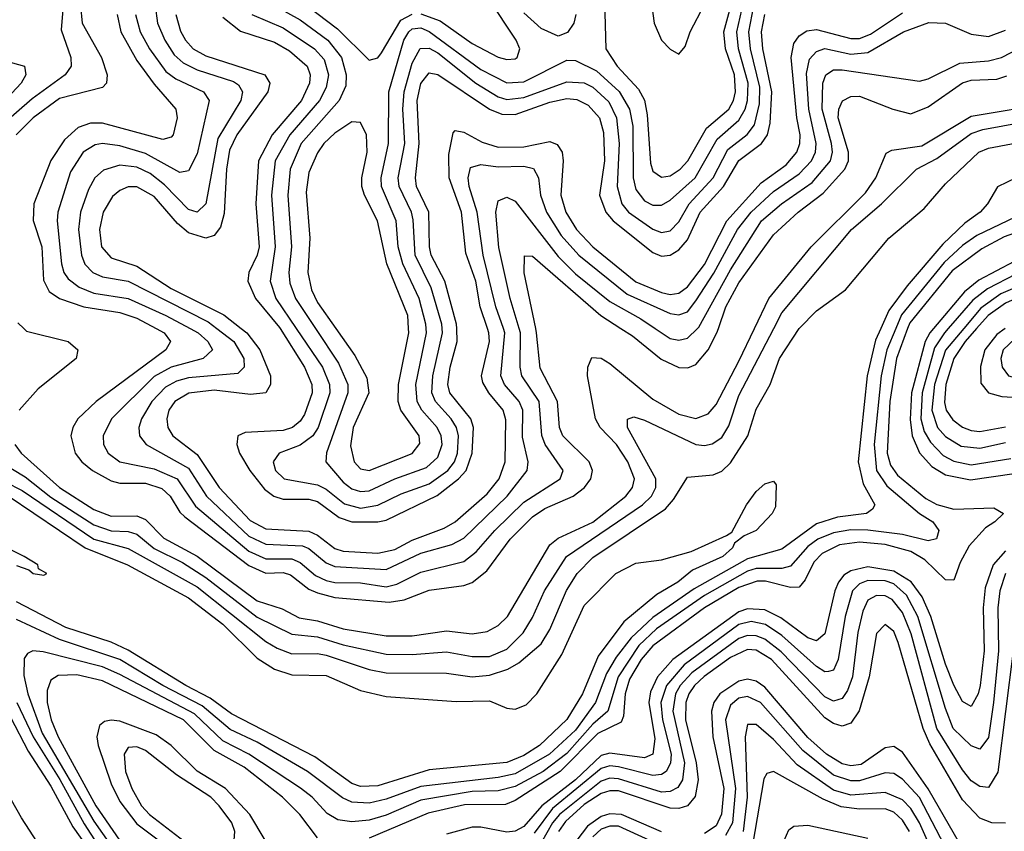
# Model space of a CAD drawing. Header units: inches. Extents: x 990535 to 1117859, y 769386 to 892122.
# Tile 137 of 256: x 1025357 to 1027647, y 848831 to 850718. Entities that reach past the tile are written whole.
import ezdxf

# ---------------------------------------------------------------- set-up
doc = ezdxf.new("R2010")
doc.units = ezdxf.units.IN
doc.header["$MEASUREMENT"] = 0
doc.layers.add('B0824', color=7, linetype='Continuous')
doc.layers.add('B0825', color=7, linetype='Continuous')

msp = doc.modelspace()

# ---------------------------------------------------------------- linework, layer by layer
at = {"layer": 'B0824', "color": 5}
for points, elevation in [([(1025283.4, 849663.4), (1025363.1, 849623.1), (1025530, 849510.2), (1025610, 849488.1), (1025770, 849398.9), (1025930, 849272.2), (1025956.5, 849256.5), (1025990, 849243.5), (1026050, 849244), (1026070, 849239.9), (1026170, 849207.2), (1026210, 849199.5), (1026350, 849198.5), (1026410, 849190), (1026450, 849194), (1026492.3, 849207.7), (1026517.8, 849222.2), (1026570, 849266.2), (1026590, 849299.6), (1026629.2, 849390.8), (1026654.1, 849430), (1026690, 849467.4), (1026859.3, 849580.7), (1026878.1, 849601.9), (1026910, 849654.4), (1026970, 849659.2), (1026990, 849668), (1027010, 849687.7), (1027050.3, 849750), (1027070, 849811.9), (1027102.4, 849870), (1027124.6, 849930), (1027170, 849999.8), (1027170.2, 850000)], 2140), ([(1025310.7, 849690.7), (1025370, 849655), (1025430, 849607.4), (1025530, 849543.6), (1025570, 849529.5), (1025610, 849527.7), (1025630, 849521.2), (1025670, 849488.2), (1025735.8, 849455.8), (1025790, 849420.8), (1025910, 849328.9), (1025990, 849289.4), (1026050, 849283.2), (1026110, 849264.6), (1026210, 849242.6), (1026270, 849241.6), (1026350, 849248.3), (1026410, 849237.4), (1026450, 849237), (1026490, 849253.9), (1026528, 849292), (1026550, 849327.9), (1026577.5, 849390), (1026629, 849470), (1026806, 849590), (1026826.3, 849610), (1026837, 849630), (1026837, 849650), (1026770.6, 849770), (1026770.9, 849789.1), (1026785.9, 849794.1), (1026810, 849786.7), (1026930, 849730.1), (1026950, 849727.4), (1026968.1, 849731.9), (1026990, 849746.4), (1027006.6, 849773.5), (1027030, 849844.3), (1027111.1, 850000)], 2160), ([(1025346.4, 849730), (1025360.6, 849710), (1025449.8, 849630), (1025530, 849578.8), (1025570, 849563.4), (1025630, 849563.9), (1025650, 849555.9), (1025692.3, 849512.3), (1025770, 849470.2), (1025910, 849366.5), (1025968, 849348.1), (1026007.3, 849327.3), (1026050, 849319.8), (1026110, 849301.1), (1026210, 849285.5), (1026270, 849285.4), (1026350, 849296.6), (1026410, 849290.1), (1026444.9, 849295.1), (1026470, 849309), (1026491.6, 849330), (1026590, 849496.6), (1026610, 849512.3), (1026690, 849549.6), (1026766.6, 849610), (1026782.7, 849630), (1026787.2, 849650), (1026772, 849690), (1026745.1, 849730), (1026707.4, 849770), (1026696.2, 849790), (1026677.9, 849890), (1026678.4, 849910), (1026687.8, 849932.2), (1026710, 849930.8), (1026730, 849918.8), (1026830, 849835.5), (1026890, 849800.9), (1026930, 849790.4), (1026958.7, 849801.3), (1026976.9, 849823.1), (1027030, 849923.5), (1027066.4, 850000)], 2180), ([(1027359.6, 850000), (1027347.2, 849972.8), (1027327.9, 849890), (1027307.6, 849690), (1027318.7, 849638.7), (1027346.3, 849590), (1027340.6, 849579.4), (1027326.7, 849570), (1027259.1, 849560.9), (1027210, 849545.5), (1027130, 849486.5), (1027050, 849464.3), (1026925.6, 849394.4), (1026830, 849327.9), (1026779.1, 849280.9), (1026744.3, 849235.7), (1026722.2, 849197.8), (1026696.7, 849130), (1026650, 849065.9), (1026589.8, 849010), (1026510, 848964.5), (1026470, 848956), (1026290, 848934.9), (1026210, 848905.5), (1026170, 848896.4), (1026130, 848898.5), (1026108.5, 848908.5), (1026027.1, 848970), (1025910, 849037.8), (1025847, 849067), (1025782, 849122), (1025690.2, 849170), (1025590, 849230), (1025450, 849276.4), (1025350, 849323.4)], 2140), ([(1025366.9, 850000), (1025373.5, 849993.5), (1025470.2, 849970), (1025492.9, 849950), (1025488.8, 849930), (1025400.5, 849859.5), (1025356.5, 849810)], 2180), ([(1027395, 850000), (1027374.1, 849950), (1027360.9, 849890), (1027344.5, 849730), (1027350.2, 849670), (1027373.6, 849633.6), (1027450, 849570), (1027481.2, 849550), (1027495, 849530), (1027489.5, 849510.4), (1027470, 849506.1), (1027410, 849521), (1027330, 849530.9), (1027290, 849531.3), (1027250, 849524.5), (1027213.5, 849510), (1027190, 849493), (1027150, 849447.4), (1027130, 849441.5), (1027070, 849442.1), (1027050, 849435.4), (1026950, 849379.3), (1026838.5, 849301.5), (1026797.3, 849262.7), (1026749, 849190), (1026725.4, 849110), (1026690, 849079.7), (1026630, 849011.4), (1026575, 848970), (1026510, 848934.8), (1026470, 848925), (1026410, 848923.1), (1026290, 848902.9), (1026210, 848868.2), (1026170, 848856.4), (1026130, 848852.7), (1026096.9, 848856.9), (1026072.2, 848872.2), (1026037.3, 848910), (1026010.7, 848930.7), (1025890.3, 849010.3), (1025830, 849040.9), (1025764, 849104), (1025590, 849195.6), (1025550, 849213.4), (1025411.9, 849248.1), (1025387.9, 849250), (1025376, 849244), (1025367.9, 849232.1), (1025367.3, 849192.7), (1025376.1, 849150), (1025410, 849059), (1025530, 848853.8), (1025590, 848768)], 2160), ([(1025674.5, 850000), (1025693.5, 849990), (1025708.3, 849970), (1025697.2, 849950), (1025535.5, 849830), (1025492.5, 849790), (1025481.2, 849770), (1025476.5, 849750), (1025486.4, 849710), (1025502.1, 849690), (1025526.7, 849670), (1025570, 849645.3), (1025590, 849640.3), (1025650, 849640), (1025688.1, 849628.1), (1025707.5, 849610), (1025730, 849573), (1025741.7, 849561.7), (1025890, 849449), (1025930, 849430.7), (1025970, 849432.4), (1025987.4, 849427.4), (1026030, 849393.9), (1026050, 849385.3), (1026090, 849374.2), (1026216.3, 849363.7), (1026251.4, 849368.6), (1026310, 849391.5), (1026390, 849402.5), (1026410, 849409.2), (1026443.6, 849436.4), (1026498.2, 849510), (1026550, 849562.2), (1026578.5, 849581.5), (1026644.3, 849610), (1026670.8, 849630), (1026685.5, 849650), (1026689.4, 849670), (1026681.6, 849690), (1026620.4, 849750), (1026613.1, 849770), (1026608, 849830), (1026567.7, 849907.7), (1026559.5, 849990), (1026557.4, 850000)], 2220), ([(1025753.8, 850000), (1025772.7, 849990), (1025795.3, 849970), (1025805.8, 849950), (1025783.8, 849930), (1025710, 849909.6), (1025670, 849888.1), (1025570.8, 849790), (1025551.7, 849750), (1025552.6, 849730), (1025563.6, 849710), (1025590, 849690), (1025670, 849673.7), (1025723.4, 849650), (1025766.6, 849586.6), (1025890, 849481.9), (1025930, 849464.3), (1025990, 849464.6), (1026010, 849455.4), (1026045.1, 849425.1), (1026070, 849414.2), (1026090, 849409.5), (1026150, 849408.6), (1026210, 849399), (1026234.8, 849405.2), (1026290, 849433), (1026390, 849458), (1026419.2, 849480.8), (1026462, 849530), (1026530, 849596.2), (1026614.6, 849650), (1026621.1, 849670), (1026579.2, 849730), (1026571.3, 849751.3), (1026565.6, 849830), (1026525, 849890), (1026520.9, 849910), (1026522.3, 849990), (1026519.3, 850000)], 2240), ([(1025816, 850000), (1025855.1, 849970), (1025878.7, 849930), (1025879.5, 849910), (1025864.6, 849895.4), (1025750, 849884.8), (1025722.4, 849877.6), (1025696.6, 849863.4), (1025665, 849830), (1025640.7, 849790), (1025634.6, 849770), (1025636.3, 849750), (1025651.6, 849730), (1025750, 849675), (1025792, 849610), (1025890, 849516.6), (1025930, 849498.2), (1026014.8, 849494.8), (1026030, 849488.5), (1026070, 849454.8), (1026090, 849446.6), (1026210, 849439.5), (1026290, 849477.3), (1026362.7, 849497.3), (1026390, 849512.3), (1026490.9, 849610), (1026537.6, 849670), (1026540.1, 849690), (1026527, 849747), (1026527.3, 849810), (1026518.8, 849830), (1026484.8, 849870), (1026476.5, 849890), (1026485.7, 849990), (1026482.2, 850000)], 2260), ([(1025872.6, 850000), (1025885.3, 849990), (1025915.8, 849950), (1025940.7, 849890), (1025940.4, 849870), (1025929.5, 849850.5), (1025894, 849846), (1025810, 849856.8), (1025750.7, 849849.3), (1025718.3, 849830), (1025704.5, 849810), (1025699.3, 849790), (1025701.7, 849770), (1025713.9, 849750), (1025770, 849707.1), (1025821.1, 849630), (1025893.7, 849553.7), (1025930, 849534.2), (1026030, 849528.7), (1026050, 849519.2), (1026090, 849488.1), (1026110, 849482.1), (1026190, 849477.5), (1026230, 849485.9), (1026270, 849507.9), (1026344.6, 849535.4), (1026369.9, 849550), (1026444.5, 849615.5), (1026472.3, 849650), (1026486, 849690), (1026487.6, 849787.6), (1026481.7, 849810), (1026448.2, 849850), (1026434.2, 849874.2), (1026431.7, 849890), (1026450.1, 849970), (1026448.7, 849990), (1026445.3, 850000)], 2280), ([(1025963.2, 850000), (1026019.6, 849910), (1026036.8, 849870), (1026037.9, 849850), (1026019.8, 849800.2), (1026010, 849784.6), (1025992.1, 849770), (1025970, 849762.3), (1025881.9, 849758.1), (1025865, 849750), (1025862.3, 849730), (1025868.9, 849710), (1025892.6, 849670), (1025926.6, 849626.6), (1025948.1, 849610), (1025970, 849603.2), (1026030, 849603), (1026050, 849597.4), (1026100.5, 849560.5), (1026130, 849549.9), (1026190, 849550), (1026210, 849554.5), (1026328.6, 849611.4), (1026377.6, 849650), (1026395.9, 849670), (1026409.5, 849710), (1026413.1, 849770), (1026406.3, 849790), (1026357.9, 849850), (1026352.7, 849870), (1026358.1, 849910), (1026374.8, 849970), (1026373.7, 850000)], 2320), ([(1026000.3, 850000), (1026061.3, 849910), (1026078.1, 849870), (1026078.7, 849850), (1026051.3, 849770), (1026038.9, 849750), (1026010, 849728.5), (1025960.6, 849710), (1025946.8, 849690), (1025952.7, 849670), (1025972.7, 849650), (1026050, 849636.2), (1026070, 849626.5), (1026112.4, 849592.4), (1026150, 849582.2), (1026190, 849589), (1026244.3, 849615.7), (1026310, 849638.4), (1026352.9, 849670), (1026368.5, 849690), (1026375.8, 849710), (1026378.2, 849750), (1026373.5, 849770), (1026360.9, 849790), (1026324, 849830), (1026315.6, 849850), (1026318, 849890), (1026340.8, 849990), (1026339.8, 850000)], 2340), ([(1026045.5, 850000), (1026099.1, 849919.1), (1026120.5, 849870), (1026120.7, 849850), (1026070.9, 849710.9), (1026069.1, 849690), (1026110, 849642.6), (1026130, 849626.8), (1026150, 849621.1), (1026170, 849622.7), (1026230, 849650.2), (1026303.4, 849676.6), (1026330, 849700.8), (1026339.7, 849730), (1026337.4, 849750), (1026327.9, 849770), (1026292.5, 849810), (1026281.8, 849830), (1026278.8, 849870), (1026303.1, 849990), (1026302.5, 850000)], 2360), ([(1026092.5, 850000), (1026136.8, 849936.8), (1026164.8, 849884.8), (1026169, 849850), (1026132.8, 849770), (1026127, 849727), (1026135.1, 849690), (1026150, 849673.8), (1026170, 849669.8), (1026270, 849709.3), (1026287.7, 849732.3), (1026286.5, 849750), (1026244.1, 849810), (1026237.3, 849830), (1026238.1, 849870), (1026262.5, 849990), (1026261.9, 850000)], 2380), ([(1027422.1, 850000), (1027396.2, 849930), (1027380.6, 849830), (1027374.8, 849710), (1027382.1, 849682.1), (1027398.7, 849658.7), (1027464.4, 849604.4), (1027490.3, 849590.3), (1027530, 849579.8), (1027622.5, 849582.5), (1027644.8, 849570), (1027625.2, 849550), (1027603.7, 849536.3), (1027565.2, 849494.8), (1027544.4, 849455.6), (1027530, 849414.6), (1027510, 849415.4), (1027462.1, 849462.1), (1027430, 849481.3), (1027370, 849497.2), (1027310, 849503.3), (1027263.5, 849496.5), (1027223.5, 849476.5), (1027203.8, 849456.2), (1027184.3, 849415.7), (1027170, 849398.7), (1027150, 849397.3), (1027092, 849412), (1027072.6, 849412.6), (1027030, 849397.5), (1026950, 849350), (1026830, 849261.8), (1026802.6, 849230), (1026775.8, 849184.2), (1026765.5, 849150), (1026761.6, 849098.4), (1026755.9, 849084.1), (1026701.9, 849058.1), (1026613.9, 848970), (1026510, 848901.9), (1026486.9, 848893.1), (1026391.9, 848891.9), (1026307.3, 848872.7), (1026170, 848814.5)], 2180), ([(1026755.6, 850000), (1026782.6, 849982.6), (1026848.9, 849928.9), (1026890, 849909), (1026911.4, 849908.6), (1026930, 849916.5), (1026958.7, 849950), (1026978.9, 849990), (1026982.4, 850000)], 2220), ([(1026835.3, 850000), (1026870, 849976.7), (1026890, 849972.6), (1026910, 849977.7), (1026933.5, 850000)], 2240), ([(1027482.1, 850000), (1027473.6, 849990), (1027462.8, 849970), (1027431.4, 849850), (1027428, 849788), (1027432.8, 849750), (1027450, 849711), (1027478.9, 849678.9), (1027510, 849659.3), (1027568.1, 849648.1), (1027670, 849662.7)], 2220), ([(1027516.4, 850000), (1027507.6, 849990), (1027485.1, 849954.9), (1027455.8, 849850), (1027453, 849790), (1027460.6, 849760.6), (1027475.3, 849735.3), (1027504.8, 849704.8), (1027530, 849691.5), (1027570, 849683), (1027662.2, 849697.8)], 2240), ([(1027552.8, 850000), (1027510.4, 849949.6), (1027485.1, 849870), (1027478.5, 849810), (1027491.5, 849770), (1027510, 849749), (1027546.5, 849726.5), (1027590, 849721.2), (1027650, 849735)], 2260), ([(1027582.6, 850000), (1027555.7, 849970), (1027529.7, 849930.3), (1027511, 849870), (1027507.9, 849827.9), (1027512, 849810), (1027527.5, 849787.5), (1027550, 849770.3), (1027570, 849762.4), (1027590, 849760.7), (1027650, 849771.4)], 2280), ([(1027649.4, 850000), (1027630, 849985.8), (1027601.5, 849950), (1027591.5, 849911.5), (1027592.7, 849872.7), (1027610.5, 849850.5), (1027641.5, 849841.5), (1027690, 849838.7)], 2320), ([(1027715, 850000), (1027686.6, 849990), (1027644.6, 849950), (1027638.9, 849930), (1027641.7, 849910), (1027656.6, 849890), (1027690, 849880.4), (1027770, 849880.1), (1027810, 849873.4), (1027830, 849865.1), (1027890, 849823.2), (1027950, 849790.3), (1028010, 849772.1), (1028019.8, 849780.2), (1028024.6, 849795.4), (1028016.4, 849850), (1027970, 849985.5), (1027960.7, 850000)], 2340), ([(1025330.4, 849610.4), (1025509.6, 849489.6), (1025608.5, 849450), (1025750, 849373.3), (1025830, 849312.5), (1025910, 849233.3), (1025950, 849207.7), (1025990, 849194.5), (1026070, 849193.2), (1026150, 849157.9), (1026210, 849143.7), (1026372.7, 849132.7), (1026450, 849134.3), (1026490, 849116.8), (1026510, 849114.6), (1026535, 849125), (1026560.2, 849150), (1026618.2, 849241.8), (1026670, 849355.5), (1026743.8, 849430), (1026790, 849454.5), (1026850, 849461.6), (1026918.6, 849481.4), (1027001.4, 849518.6), (1027013.6, 849526.4), (1027047.7, 849590), (1027070, 849620.9), (1027090, 849639), (1027110, 849644.9), (1027116.3, 849636.3), (1027115, 849585), (1027107.2, 849570), (1027070.2, 849530), (1027042.5, 849517.5), (1027019.6, 849500.4), (1027015.3, 849490), (1026992.7, 849470), (1026922.2, 849437.8), (1026888.2, 849410), (1026838.9, 849381.1), (1026762.4, 849317.6), (1026702.5, 849237.5), (1026666.2, 849150), (1026630, 849090.7), (1026566.3, 849030), (1026530, 849006.5), (1026490, 848990.9), (1026310, 848973.4), (1026190, 848936.3), (1026150, 848934.5), (1026130, 848941.6), (1026044, 849004), (1025850, 849103.5), (1025800.5, 849140.5), (1025744.1, 849170), (1025610, 849252.2), (1025570, 849270.3), (1025464.9, 849304.9), (1025350, 849363.9)], 2120), ([(1025350, 849448.5), (1025378.9, 849438.9), (1025388.7, 849430), (1025413.4, 849426.6), (1025420.5, 849430), (1025401, 849441), (1025399.7, 849450), (1025367.8, 849470), (1025302.4, 849502.4)], 2080), ([(1027650, 849482.9), (1027621.2, 849450), (1027602.9, 849397.1), (1027598.2, 849350), (1027599.9, 849250), (1027591.3, 849170), (1027586.6, 849150), (1027570, 849120.8), (1027550, 849132.7), (1027530, 849170.4), (1027510, 849219.4), (1027476.1, 849330), (1027455.8, 849375.8), (1027430.8, 849410.8), (1027390, 849435.6), (1027330, 849445.4), (1027290, 849436.4), (1027274.1, 849425.9), (1027261.3, 849410), (1027253.3, 849390), (1027230, 849290), (1027210, 849273.2), (1027190, 849280.3), (1027127.3, 849327.3), (1027090, 849345.9), (1027050, 849347.7), (1027030, 849340.7), (1026876.1, 849230), (1026840.7, 849190), (1026824.7, 849155.3), (1026820.2, 849130), (1026834.1, 849045.9), (1026829.6, 849010), (1026810, 849001.4), (1026730, 849012.2), (1026710, 849006.7), (1026649.6, 848950.4), (1026571.9, 848890), (1026530, 848841.8), (1026510, 848831.3), (1026490, 848828.8), (1026430, 848840.4), (1026410, 848840), (1026350, 848823.8)], 2220), ([(1027649.7, 849430.3), (1027636.8, 849390), (1027631.9, 849350), (1027633.7, 849250), (1027622, 849130), (1027610, 849049.1), (1027590, 849021.5), (1027570, 849029.6), (1027528.5, 849070), (1027510, 849115.9), (1027445.9, 849330), (1027419.6, 849379.6), (1027390, 849405.9), (1027370, 849413.1), (1027330, 849413.6), (1027310, 849405.9), (1027294.2, 849390), (1027277.1, 849330), (1027260.5, 849230), (1027250, 849205.4), (1027237.9, 849202.1), (1027230, 849201.1), (1027210, 849213.6), (1027130, 849285.8), (1027091.7, 849311.7), (1027058.2, 849318.2), (1027030, 849311.2), (1026902.5, 849217.5), (1026861.5, 849170), (1026848.5, 849130), (1026852.2, 849090), (1026872.1, 849010), (1026871.2, 848988.8), (1026860.4, 848970), (1026850, 848962.6), (1026830, 848960.3), (1026750, 848980.5), (1026730, 848982.7), (1026710, 848977), (1026596.5, 848883.5), (1026553.5, 848826.5)], 2240), ([(1027667.6, 849250), (1027631.7, 848968.3), (1027610, 848932.7), (1027590, 848934.7), (1027570, 848948.1), (1027550, 848973.2), (1027490.3, 849070), (1027430.4, 849290), (1027410, 849339.1), (1027386, 849370), (1027370, 849378.3), (1027350, 849379.1), (1027330, 849367.9), (1027317.7, 849342.3), (1027306.7, 849293.3), (1027293.7, 849190), (1027282.3, 849157.7), (1027270, 849139.2), (1027250, 849133.2), (1027230, 849143.2), (1027128, 849248), (1027090, 849277.1), (1027070, 849285.4), (1027050, 849286.1), (1027030, 849279.2), (1026920.5, 849199.5), (1026893.4, 849170), (1026882.8, 849150), (1026876.2, 849110), (1026903.2, 848990), (1026898.6, 848950), (1026887.6, 848932.4), (1026870, 848922.9), (1026850, 848921.9), (1026750, 848952.5), (1026730, 848954), (1026710, 848947.3), (1026613.1, 848870), (1026596.1, 848850), (1026570, 848803.9)], 2260), ([(1027650, 848849.9), (1027618.4, 848850), (1027590, 848860.8), (1027550, 848904), (1027474.2, 849034.2), (1027458.7, 849070), (1027400.1, 849270), (1027390, 849295.3), (1027370, 849311.8), (1027349.6, 849290.4), (1027333, 849190), (1027309.5, 849110.5), (1027290, 849082.1), (1027270, 849075.4), (1027250, 849081.1), (1027230, 849094.4), (1027105.6, 849230), (1027070, 849251.6), (1027050, 849253.1), (1027010, 849235), (1026949.2, 849190.8), (1026926.5, 849170), (1026913.4, 849150), (1026906.8, 849130), (1026905.7, 849090), (1026930.7, 848990), (1026935.1, 848950), (1026928.1, 848911.9), (1026910.2, 848889.8), (1026890, 848883.4), (1026870, 848884.1), (1026750, 848924.8), (1026730, 848924.8), (1026710, 848918.3), (1026670, 848893.3), (1026626.9, 848853.1), (1026610.7, 848830)], 2280), ([(1026050, 848815.3), (1026008.7, 848870), (1025968.4, 848910), (1025879.5, 848979.5), (1025810, 849018.3), (1025738.5, 849090), (1025550, 849180.6), (1025490, 849194.6), (1025446.9, 849193.1), (1025430, 849182.1), (1025421.6, 849158.4), (1025421.7, 849130), (1025430.3, 849090), (1025447.1, 849050), (1025534.4, 848890), (1025589.7, 848809.7)], 2180), ([(1027543, 848803), (1027470, 848929.4), (1027410, 849014.4), (1027390, 849028), (1027370, 849024.4), (1027314.2, 848985.8), (1027290, 848982.5), (1027270, 848987.3), (1027233.5, 849010), (1027190, 849048.9), (1027090, 849165.7), (1027070, 849179.4), (1027050, 849184.3), (1027030, 849180.1), (1026985.9, 849150), (1026971.8, 849130), (1026966.1, 849110), (1026969.5, 849050.5), (1026994.9, 848930), (1026989.5, 848870.5), (1026976.9, 848843.1), (1026950, 848825.2)], 2320), ([(1027518.4, 848778.4), (1027450, 848909.4), (1027410, 848952.1), (1027390, 848965), (1027370, 848966.8), (1027310, 848948.3), (1027290, 848947.8), (1027250, 848961), (1027178.3, 849018.3), (1027079.9, 849130), (1027050, 849144), (1027030, 849140.5), (1027010, 849123.8), (1026998.7, 849090), (1027021.8, 848930), (1027015.1, 848850), (1026998.9, 848821.1)], 2340), ([(1025351, 849130), (1025388.7, 849050), (1025450.9, 848950.9), (1025507.7, 848847.7), (1025562.6, 848762.7)], 2140), ([(1025336, 849096), (1025377.1, 849017.1), (1025430, 848935.7), (1025481.2, 848841.2), (1025563.7, 848723.7)], 2120), ([(1027490, 848759.6), (1027449.9, 848850.1), (1027430, 848883.5), (1027410, 848904.1), (1027370, 848920.5), (1027290, 848914.7), (1027250, 848926.3), (1027165.3, 848985.3), (1027110, 849044), (1027070, 849079.2), (1027050, 849078.6), (1027044.8, 849050), (1027049.1, 848910), (1027039.5, 848830)], 2360), ([(1025490, 848663.4), (1025361.6, 848861.6), (1025245.6, 849065.6)], 2080), ([(1027426.4, 848830), (1027410, 848856.6), (1027390, 848875.4), (1027370, 848882.7), (1027310, 848882.2), (1027267.5, 848887.5), (1027225.7, 848905.7), (1027110, 848969.5), (1027095.2, 848964.8), (1027087.6, 848952.4), (1027061.3, 848798.7)], 2380), ([(1026850, 848829.2), (1026756.9, 848870), (1026730, 848871.4), (1026710, 848865.1), (1026677.8, 848842.2), (1026653.4, 848810)], 2320), ([(1026850, 848797.1), (1026750, 848842.9), (1026730, 848842.8), (1026710, 848835.4), (1026690, 848817.6)], 2340), ([(1027130, 848797.2), (1027146.2, 848833.8), (1027157.6, 848842.4), (1027190, 848845.2), (1027330, 848814.7)], 2420)]:
    msp.add_lwpolyline(points, dxfattribs=dict(at, elevation=elevation))
for points, elevation in [([(1025570, 849089.3), (1025554.3, 849085.7), (1025543.4, 849076.6), (1025537, 849050), (1025539.9, 849030), (1025570, 848940.8), (1025590, 848900.2), (1025630, 848847.6), (1025750, 848758.1), (1025790, 848746.7), (1025850, 848740.5), (1025890, 848718.8), (1025910, 848714.6), (1025930, 848724.9), (1025940.8, 848750), (1025940.6, 848770), (1025928.1, 848810), (1025892.6, 848870), (1025836.3, 848930), (1025770.3, 848970.3), (1025710, 849030.2), (1025675.1, 849055.1), (1025590, 849086.4)], 2220), ([(1025630, 849027.1), (1025610, 849025.4), (1025600.5, 849010), (1025603.2, 848970), (1025617.9, 848930), (1025640.6, 848890), (1025659.1, 848870), (1025750, 848800), (1025770, 848791.1), (1025810, 848787.5), (1025842.7, 848797.3), (1025856.3, 848810), (1025857.7, 848830), (1025850.5, 848850), (1025821, 848890), (1025801.7, 848910), (1025722.2, 848962.2), (1025650, 849018.6)], 2240)]:
    msp.add_lwpolyline(points, close=True, dxfattribs=dict(at, elevation=elevation))
at = {"layer": 'B0825', "color": 5}
for points, elevation in [([(1025344.7, 851424.7), (1025411.2, 851350), (1025415.7, 851330), (1025412.1, 851290), (1025404.4, 851250), (1025378.7, 851170), (1025374.5, 851094.5), (1025388.9, 851028.9), (1025415.2, 850970), (1025419.7, 850950), (1025403.1, 850870), (1025406.3, 850850), (1025457.7, 850790), (1025460, 850770), (1025454, 850694), (1025476.4, 850630), (1025477, 850610), (1025463.3, 850590), (1025386.1, 850533.9), (1025313.4, 850470)], 2160), ([(1026807.8, 850890), (1026832.8, 850710), (1026850, 850670.1), (1026870, 850649.5), (1026890, 850638), (1026904.7, 850655.3), (1026916.5, 850690), (1026950, 850753.1)], 2420), ([(1026716.3, 850790), (1026720.1, 850650), (1026746.7, 850610), (1026796.4, 850556.4), (1026810.6, 850530.6), (1026816.9, 850496.9), (1026824.6, 850384.6), (1026830, 850365.9), (1026850, 850351.6), (1026870, 850355.1), (1026893.3, 850370), (1026911.1, 850390), (1026954.3, 850465.7), (1027006.1, 850510), (1027017.4, 850530), (1027021.8, 850550), (1027019.4, 850590), (1026998.9, 850650), (1026995.1, 850690), (1027033.2, 850830)], 2380), ([(1025975.1, 850790), (1026096.6, 850696.6), (1026170, 850624.2), (1026190, 850629.6), (1026199.1, 850640.8), (1026243.5, 850716.5), (1026270, 850731.2)], 2380), ([(1026302.5, 850000), (1026302, 850010), (1026286.3, 850070), (1026248.2, 850150), (1026237.5, 850190), (1026233, 850250), (1026198.9, 850330), (1026197.7, 850350), (1026214.8, 850430), (1026215.6, 850550), (1026250.4, 850670), (1026262, 850690), (1026270, 850696.7), (1026290, 850698.9), (1026310, 850690.8), (1026430, 850602.4), (1026490, 850571.1), (1026530, 850573.1), (1026630, 850624.2), (1026650, 850623), (1026698.7, 850598.7), (1026751.3, 850551.3), (1026775.7, 850510), (1026783.3, 850470), (1026784, 850350), (1026790, 850322.9), (1026810, 850296.4), (1026830, 850286.7), (1026850, 850286.7), (1026870, 850298.1), (1026928.5, 850350), (1026979.7, 850440.3), (1027030, 850484.1), (1027044.4, 850510), (1027049.8, 850530.2), (1027051.1, 850570), (1027029, 850650), (1027024.8, 850690), (1027044.5, 850775.5)], 2360), ([(1026290, 850731.9), (1026335.1, 850715.1), (1026410, 850662.3), (1026470, 850630.6), (1026490, 850625.5), (1026510, 850627.2), (1026514.6, 850630), (1026520.2, 850650), (1026511.7, 850670), (1026447.7, 850767.7)], 2380), ([(1025498.8, 850750), (1025503, 850710), (1025547.7, 850630), (1025560.6, 850590), (1025559.3, 850570), (1025550, 850560.1), (1025450, 850534.7), (1025389, 850490), (1025349.2, 850450)], 2180), ([(1025672.2, 850750), (1025678, 850710), (1025694.7, 850670), (1025716.3, 850636.3), (1025737.5, 850617.5), (1025770, 850601.6), (1025854.5, 850574.5), (1025866.6, 850566.6), (1025875.6, 850550), (1025871.4, 850530), (1025818.3, 850441.7), (1025790.6, 850290), (1025770, 850270.4), (1025750, 850276.8), (1025694.2, 850334.2), (1025660.5, 850360.5), (1025630, 850374.8), (1025590, 850379.6), (1025552.1, 850367.9), (1025532.1, 850350), (1025517.1, 850322.9), (1025498.8, 850270), (1025494, 850230), (1025501, 850170), (1025509.1, 850149.1), (1025527.7, 850130), (1025550, 850120.3), (1025610, 850110), (1025795.6, 850015.6), (1025816, 850000)], 2260), ([(1025950.4, 850750.4), (1026010, 850717.5), (1026073.8, 850670), (1026105.5, 850630), (1026117, 850590), (1026115.5, 850564.5), (1026100.4, 850530), (1026012, 850430), (1025986.2, 850370), (1025981, 850310), (1025989.8, 850190), (1025983, 850130), (1025985.4, 850105.4), (1025999.2, 850070), (1026045.5, 850000)], 2360), ([(1026339.8, 850000), (1026338.8, 850010), (1026314.1, 850094.1), (1026277, 850170), (1026272.7, 850252.7), (1026268.7, 850270), (1026240.1, 850330), (1026237.7, 850350), (1026252.7, 850430), (1026248.6, 850510), (1026251.9, 850550), (1026270, 850617.1), (1026288.8, 850651.2), (1026310, 850651.9), (1026330, 850640.6), (1026418.5, 850570), (1026470, 850538.5), (1026490, 850532.1), (1026530, 850537.1), (1026630, 850573.5), (1026670, 850571.3), (1026690, 850561.4), (1026727.3, 850527.3), (1026745.2, 850490), (1026751.8, 850430), (1026746.5, 850330), (1026757.5, 850290), (1026773.1, 850270), (1026830, 850230.8), (1026850, 850223.4), (1026870, 850227.2), (1026890, 850247.7), (1026914.6, 850290), (1026970, 850350), (1027004.2, 850415.8), (1027049, 850451), (1027066.3, 850473.7), (1027077.7, 850522.3), (1027078.6, 850561.4), (1027057, 850650), (1027053, 850690), (1027064.7, 850750)], 2340), ([(1025583.9, 850730), (1025592.4, 850690), (1025630, 850623.4), (1025670, 850568), (1025720.8, 850510), (1025723.6, 850490), (1025714.7, 850450), (1025710, 850444.6), (1025690, 850439.3), (1025550, 850477), (1025522.5, 850477.5), (1025493.1, 850466.9), (1025461.8, 850438.2), (1025429.7, 850390.3), (1025390.4, 850290), (1025389, 850251), (1025409, 850190), (1025412.6, 850112.6), (1025426, 850086), (1025449.7, 850069.7), (1025506.4, 850050), (1025590, 850037), (1025630, 850023.5), (1025674.5, 850000)], 2220), ([(1025627, 850730), (1025637.9, 850690), (1025659.1, 850650), (1025697.4, 850597.4), (1025720.6, 850580.6), (1025784.6, 850550), (1025798.2, 850530), (1025770, 850406.3), (1025750, 850366.3), (1025730, 850362.7), (1025650, 850406.8), (1025590, 850424.9), (1025550.3, 850429.7), (1025532.8, 850427.2), (1025504.9, 850410), (1025475.5, 850364.5), (1025446.2, 850270), (1025444.3, 850250), (1025454.6, 850150), (1025460.1, 850130), (1025470, 850115.6), (1025495.8, 850095.8), (1025530, 850081.8), (1025610, 850070), (1025697.1, 850030), (1025753.8, 850000)], 2240), ([(1025720.9, 850730), (1025731.5, 850691.5), (1025743, 850670), (1025761.1, 850650), (1025790, 850633.6), (1025927.2, 850590), (1025939, 850570), (1025934.2, 850550), (1025862.5, 850450), (1025845.7, 850414.3), (1025838.5, 850370), (1025832.8, 850267.2), (1025824.7, 850235.3), (1025810, 850215.9), (1025790, 850209.7), (1025750, 850222.7), (1025724.4, 850244.4), (1025670, 850306.7), (1025630, 850329.2), (1025610, 850329.3), (1025590, 850320.8), (1025573.3, 850306.7), (1025551.2, 850270), (1025543, 850230), (1025547.9, 850190), (1025570, 850163.8), (1025630, 850145.1), (1025710, 850092.8), (1025831.9, 850031.9), (1025872.6, 850000)], 2280), ([(1025830, 850724.1), (1025870.9, 850690.9), (1025950, 850666), (1025985.2, 850645.2), (1026026.3, 850610), (1026033, 850590), (1026031.5, 850570), (1026012.9, 850530), (1025944.5, 850450), (1025913.1, 850390), (1025906.4, 850290), (1025914.1, 850190), (1025909.6, 850170), (1025890.6, 850130), (1025887.9, 850110), (1025906, 850070), (1025962, 850002), (1025963.2, 850000)], 2320), ([(1025897, 850730), (1025970, 850699.4), (1026043.1, 850650), (1026065.6, 850625.6), (1026075.7, 850590), (1026070, 850559.9), (1026054.4, 850530), (1025985.3, 850450), (1025951.8, 850390), (1025942.7, 850310), (1025951.9, 850190), (1025939.6, 850110), (1025952.8, 850070), (1026000.3, 850000)], 2340), ([(1026373.7, 850000), (1026373.4, 850010), (1026346.3, 850110), (1026314.6, 850170), (1026310.2, 850190), (1026309, 850270), (1026280.5, 850330), (1026277.5, 850350), (1026286.5, 850430), (1026281.8, 850530), (1026290.5, 850569.5), (1026310, 850594.3), (1026330, 850590.4), (1026450, 850509.8), (1026478.3, 850498.3), (1026510, 850497.2), (1026590, 850526.4), (1026630, 850534.7), (1026652.7, 850532.7), (1026679.2, 850519.2), (1026705.4, 850490), (1026715.4, 850455.4), (1026717.3, 850390), (1026706.1, 850310), (1026720.2, 850270), (1026737.4, 850250), (1026830, 850176.5), (1026850, 850168.1), (1026870, 850170.1), (1026890, 850182.4), (1026910, 850205.7), (1026940.2, 850270), (1026994.4, 850330), (1027029.7, 850390.3), (1027082.1, 850430), (1027096.6, 850450), (1027102.6, 850477.4), (1027106.2, 850550), (1027085.9, 850650), (1027082.6, 850690), (1027090.3, 850729.7)], 2320), ([(1026445.3, 850000), (1026428.6, 850050), (1026418.4, 850110), (1026394.8, 850174.8), (1026384.7, 850270), (1026355.8, 850350), (1026355.5, 850404.5), (1026365.3, 850454.7), (1026370, 850460.1), (1026390, 850456.7), (1026433.1, 850433.1), (1026470, 850421.2), (1026530, 850422), (1026590, 850434.5), (1026607.6, 850427.6), (1026619.2, 850410), (1026621.4, 850390), (1026615.6, 850310), (1026627.8, 850270), (1026652, 850230), (1026690, 850189.6), (1026790, 850108.6), (1026850, 850083.2), (1026870, 850079.1), (1026890, 850081.9), (1026910, 850096.4), (1026950, 850148.7), (1027001.8, 850250), (1027081.5, 850338.5), (1027139.5, 850380.5), (1027164.8, 850410), (1027171.9, 850430), (1027172.2, 850450), (1027164.5, 850490), (1027151.1, 850630), (1027157.7, 850662.3), (1027170, 850680.6), (1027188.1, 850691.9), (1027210, 850695.5), (1027290, 850673.9), (1027310, 850674), (1027335.8, 850684.2), (1027410, 850734.2)], 2280), ([(1026650.8, 850730), (1026645.9, 850710), (1026631.7, 850688.3), (1026610, 850679.6), (1026570, 850697.6), (1026530, 850734.1)], 2360), ([(1026482.2, 850000), (1026464.6, 850050), (1026435.4, 850170), (1026421, 850270), (1026402.3, 850330), (1026400.2, 850350), (1026405.9, 850374.1), (1026430, 850381.2), (1026470, 850375.7), (1026530, 850377.5), (1026552, 850372), (1026563.8, 850350), (1026568.5, 850310), (1026582.2, 850270), (1026616.3, 850216.3), (1026657.9, 850170), (1026770, 850079.6), (1026870, 850035.1), (1026890, 850031.3), (1026910, 850038.6), (1026930, 850064.1), (1026971.6, 850128.4), (1027027, 850230), (1027058.3, 850270), (1027110, 850318.3), (1027170, 850359.5), (1027198.6, 850390), (1027208.1, 850410), (1027209.4, 850430), (1027192.4, 850510), (1027186.8, 850593.2), (1027193.8, 850626.2), (1027210, 850644.3), (1027230, 850650.7), (1027290, 850637.6), (1027330, 850641.7), (1027412.9, 850690), (1027471.3, 850711.3), (1027510.1, 850710.1), (1027570, 850684.6), (1027610, 850678.8), (1027650, 850693.6)], 2260), ([(1026933.5, 850000), (1026936.9, 850003.1), (1027010, 850136.5), (1027082.6, 850250), (1027128.8, 850290), (1027200.5, 850339.5), (1027242.9, 850390), (1027247.5, 850410), (1027245, 850430), (1027223.3, 850510), (1027225, 850570), (1027232.2, 850590), (1027250, 850601.2), (1027270, 850601.5), (1027450, 850575.1), (1027470, 850580.3), (1027543.3, 850616.7), (1027610, 850622.1), (1027640.2, 850630), (1027726.1, 850673.9)], 2240), ([(1025275.5, 850635.5), (1025368.4, 850610), (1025371.6, 850590), (1025360.7, 850570), (1025230, 850431)], 2140), ([(1026982.4, 850000), (1026999.8, 850050), (1027030, 850106.3), (1027110, 850217.7), (1027167.6, 850270), (1027225.6, 850314.4), (1027276.3, 850370), (1027284.5, 850390), (1027284.9, 850410), (1027260.9, 850490), (1027261.9, 850510), (1027270.5, 850529.5), (1027290, 850539.7), (1027310, 850540.1), (1027387.8, 850510), (1027430, 850499), (1027470, 850515.2), (1027550, 850571.2), (1027570, 850577.1), (1027630, 850579.8), (1027652.9, 850587.1)], 2220), ([(1027066.4, 850000), (1027099.8, 850070), (1027198.2, 850190), (1027324.5, 850315.5), (1027348.2, 850350), (1027372.3, 850407.7), (1027385.6, 850414.4), (1027455.5, 850424.5), (1027570, 850494), (1027755, 850525)], 2180), ([(1026261.9, 850000), (1026260.1, 850030), (1026211.5, 850150), (1026189.5, 850250), (1026159, 850310), (1026153.3, 850330), (1026153, 850350), (1026165.3, 850410), (1026164.1, 850450), (1026150, 850479), (1026130, 850480.2), (1026090, 850454.2), (1026065.1, 850430), (1026050, 850408.6), (1026030, 850362.9), (1026023.3, 850316.7), (1026032.3, 850210), (1026027.3, 850130), (1026035.9, 850090), (1026050, 850060.7), (1026092.5, 850000)], 2380), ([(1027111.1, 850000), (1027130, 850036.2), (1027291.4, 850230), (1027361.7, 850290), (1027442.9, 850370), (1027490, 850394.8), (1027570, 850453.3), (1027597.1, 850462.9), (1027690, 850479.9)], 2160), ([(1027170.2, 850000), (1027210, 850041), (1027277.9, 850090), (1027378.8, 850210), (1027460.8, 850279.2), (1027510, 850336.3), (1027587.6, 850410), (1027610, 850419), (1027730, 850442), (1027910, 850459.3), (1028010, 850450.4), (1028043, 850430), (1027898.7, 850401.3), (1027817.6, 850370), (1027770, 850359.9), (1027698.4, 850361.6), (1027630.9, 850329.1), (1027608.2, 850290), (1027590.6, 850270), (1027555.5, 850244.5), (1027504.4, 850195.6), (1027421.3, 850098.7), (1027378.5, 850041.5), (1027359.6, 850000)], 2140), ([(1028145.9, 850000), (1028110.7, 850190), (1028090, 850252.2), (1028070, 850285.2), (1028050, 850299.1), (1028007.1, 850307.1), (1027950, 850299.7), (1027890, 850279.4), (1027842.9, 850250), (1027790, 850183.7), (1027670, 850155.3), (1027587.8, 850112.2), (1027554.5, 850085.5), (1027482.1, 850000)], 2220), ([(1026519.3, 850000), (1026497.9, 850070), (1026471.5, 850188.5), (1026464.5, 850270), (1026470, 850297.1), (1026490, 850305), (1026510, 850295.9), (1026610, 850167.1), (1026650, 850126.9), (1026730, 850062.5), (1026802.2, 850022.2), (1026835.3, 850000)], 2240), ([(1028117.4, 850000), (1028084.3, 850170), (1028066.8, 850226.8), (1028052.3, 850252.3), (1028030, 850271.6), (1027990, 850283.9), (1027950, 850279.3), (1027910, 850267.1), (1027874.6, 850250), (1027852.2, 850230), (1027825.6, 850170), (1027810, 850149.6), (1027730, 850140.6), (1027674.1, 850125.9), (1027607.7, 850092.3), (1027574, 850066), (1027516.4, 850000)], 2240), ([(1027690, 850266.9), (1027583.5, 850216.5), (1027550, 850193.1), (1027507, 850153), (1027408.2, 850031.7), (1027395, 850000)], 2160), ([(1028087.5, 850000), (1028084.9, 850010), (1028053.9, 850170), (1028029.9, 850229.9), (1028009.6, 850249.6), (1027990, 850258.7), (1027970, 850260.9), (1027930, 850252.6), (1027890, 850234.5), (1027870, 850214.1), (1027848.9, 850150), (1027830, 850121), (1027810, 850113.7), (1027750, 850117.3), (1027709.2, 850110.8), (1027639.3, 850080.7), (1027592.6, 850047.4), (1027552.8, 850000)], 2260), ([(1027710, 850235.8), (1027646.9, 850213.1), (1027594.7, 850185.3), (1027525.9, 850134.1), (1027427, 850013), (1027422.1, 850000)], 2180), ([(1028061.6, 850000), (1028030, 850143.2), (1028014.7, 850194.7), (1027990, 850227.7), (1027970, 850235.1), (1027950, 850233.8), (1027918.5, 850221.5), (1027896.5, 850203.5), (1027888.2, 850190), (1027865.5, 850114.5), (1027848.3, 850091.7), (1027816.4, 850083.6), (1027750, 850091.5), (1027710, 850085.8), (1027650, 850058.6), (1027609.8, 850030.2), (1027582.6, 850000)], 2280), ([(1026557.4, 850000), (1026530.4, 850129.6), (1026531, 850169), (1026550, 850168.2), (1026708.9, 850030), (1026755.6, 850000)], 2220), ([(1025353.4, 850013.4), (1025366.9, 850000)], 2180)]:
    msp.add_lwpolyline(points, dxfattribs=dict(at, elevation=elevation))

doc.saveas('drawing.dxf')
